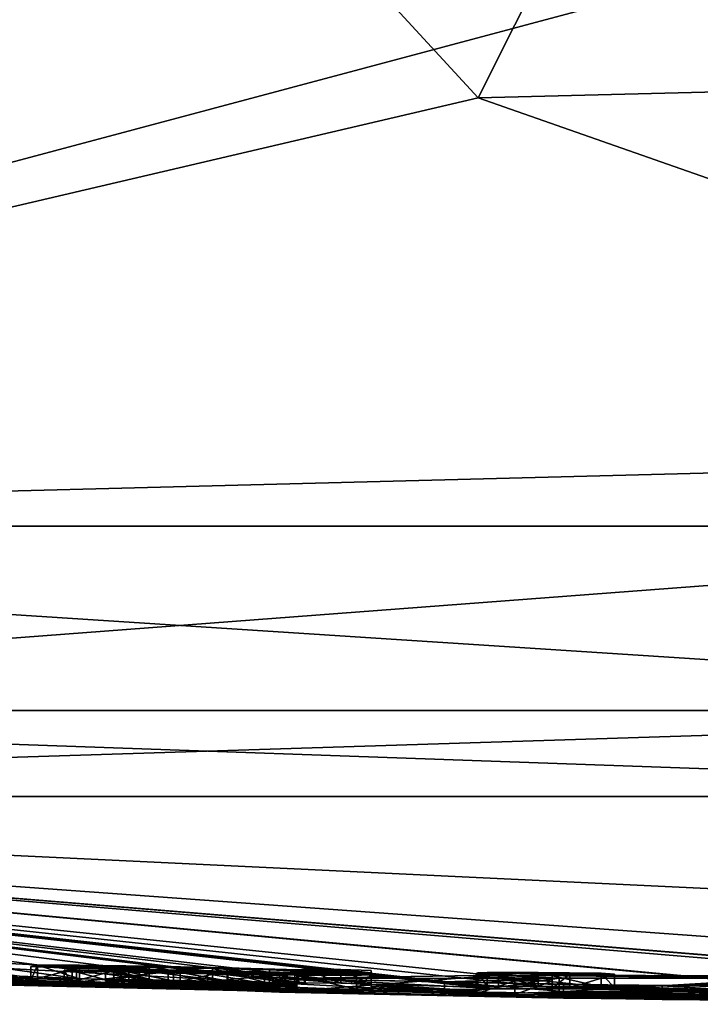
# Model space of a CAD drawing. Header units: millimetres. Extents: x -142 to 33, y -189 to 10.
# Tile 41 of 56: x -5.38 to -2.89, y -47.9 to -44.3. Entities that reach past the tile are written whole.
import ezdxf

# ---------------------------------------------------------------- set-up
doc = ezdxf.new("R2010")
doc.units = ezdxf.units.MM
doc.header["$LTSCALE"] = 52.148148
for name, color, linetype in [('1', 7, 'CONTINUOUS'), ('11', 7, 'CONTINUOUS'), ('115', 7, 'CONTINUOUS'), ('116', 7, 'CONTINUOUS'), ('117', 7, 'CONTINUOUS'), ('121', 7, 'CONTINUOUS'), ('2', 7, 'CONTINUOUS'), ('42', 7, 'CONTINUOUS'), ('44', 7, 'CONTINUOUS'), ('60', 7, 'CONTINUOUS'), ('61', 7, 'CONTINUOUS'), ('62', 7, 'CONTINUOUS'), ('63', 7, 'CONTINUOUS'), ('64', 7, 'CONTINUOUS'), ('65', 7, 'CONTINUOUS'), ('66', 7, 'CONTINUOUS'), ('67', 7, 'CONTINUOUS'), ('68', 7, 'CONTINUOUS'), ('69', 7, 'CONTINUOUS'), ('9', 7, 'CONTINUOUS')]:
    doc.layers.add(name, color=color, linetype=linetype)

msp = doc.modelspace()

# ---------------------------------------------------------------- linework, layer by layer
at = {"layer": '1', "color": 7, "linetype": 'Continuous'}
for points in [[(-4.2, -41.2013, 20.4038), (-8.2825, -28.8994, 19.2307), (-10.3941, -46.1517, 18.0033), (-4.2, -41.2013, 20.4038)], [(-5.1693, -42.9923, -20.1639), (-10.3941, -46.1517, -18.0033), (-6.0995, -40.9576, -19.9208), (-5.1693, -42.9923, -20.1639)], [(-2.9715, -44.1682, 20.5924), (-4.2, -41.2013, 20.4038), (-10.3941, -46.1517, 18.0033), (-2.9715, -44.1682, 20.5924)], [(-3.7041, -44.5849, -20.4696), (-10.3941, -46.1517, -18.0033), (-5.1693, -42.9923, -20.1639), (-3.7041, -44.5849, -20.4696)], [(0, -46.1517, 20.7884), (-2.9715, -44.1682, 20.5924), (-10.3941, -46.1517, 18.0033), (0, -46.1517, 20.7884)], [(0, -45.4, 20.7949), (-2.9715, -44.1682, 20.5924), (0, -46.1517, 20.7884), (0, -45.4, 20.7949)], [(0, -45.8825, -20.7907), (-10.3941, -46.1517, -18.0033), (-3.7041, -44.5849, -20.4696), (0, -45.8825, -20.7907)], [(0, -46.1517, -20.7884), (-10.3941, -46.1517, -18.0033), (0, -45.8825, -20.7907), (0, -46.1517, -20.7884)]]:
    msp.add_3dface(points, dxfattribs=at)
at = {"layer": '11', "color": 1, "linetype": 'Continuous'}
for points in [[(-2.9715, -44.1682, 20.5924), (0, -45.4, 20.7949), (-2.9707, -44.1685, 19.9949), (-2.9715, -44.1682, 20.5924)], [(0, -45.4, 20.7949), (0, -45.4, 19.9949), (-2.9707, -44.1685, 19.9949), (0, -45.4, 20.7949)]]:
    msp.add_3dface(points, dxfattribs=at)
at = {"layer": '115', "color": 250, "linetype": 'Continuous', "true_color": 0x282828}
for points in [[(-3.6304, -47.7935, 4.0216), (-4.4312, -47.8059, 1.8203), (-3.4088, -47.8048, 3.4483), (-3.6304, -47.7935, 4.0216)], [(-4.4312, -47.8059, 1.8203), (-3.8283, -47.8179, 1.4235), (-3.4088, -47.8048, 3.4483), (-4.4312, -47.8059, 1.8203)], [(-4.4312, -47.8059, 1.8203), (-3.393, -47.8277, -0.262), (-3.8283, -47.8179, 1.4235), (-4.4312, -47.8059, 1.8203)], [(-3.393, -47.8277, -0.262), (-3.0316, -47.8323, 0.1397), (-3.8283, -47.8179, 1.4235), (-3.393, -47.8277, -0.262)], [(-1.4788, -47.7987, 4.95), (-3.6304, -47.7935, 4.0216), (-1.4788, -47.8084, 4.41), (-1.4788, -47.7987, 4.95)], [(-1.4788, -47.8084, 4.41), (-3.6304, -47.7935, 4.0216), (-2.5598, -47.8042, 4.1548), (-1.4788, -47.8084, 4.41)], [(-3.6304, -47.7935, 4.0216), (-3.4088, -47.8048, 3.4483), (-2.5598, -47.8042, 4.1548), (-3.6304, -47.7935, 4.0216)], [(-3.393, -47.8277, -0.262), (-1.4646, -47.8441, -0.965), (-2.0706, -47.8415, -0.3514), (-3.393, -47.8277, -0.262)], [(-3.393, -47.8277, -0.262), (-2.0706, -47.8415, -0.3514), (-3.0316, -47.8323, 0.1397), (-3.393, -47.8277, -0.262)]]:
    msp.add_3dface(points, dxfattribs=at)
at = {"layer": '116', "color": 250, "linetype": 'Continuous', "true_color": 0x282828}
for points in [[(-5.3398, -47.7613, -4.1941), (-5.3152, -47.7573, -4.4673), (-4.8383, -47.7744, -3.9833), (-5.3398, -47.7613, -4.1941)], [(-4.8179, -47.7782, -3.7533), (-5.1727, -47.769, -3.9145), (-5.3398, -47.7613, -4.1941), (-4.8179, -47.7782, -3.7533)], [(-4.8179, -47.7782, -3.7533), (-5.3398, -47.7613, -4.1941), (-4.8383, -47.7744, -3.9833), (-4.8179, -47.7782, -3.7533)], [(-5.3152, -47.7573, -4.4673), (-5.1626, -47.7569, -4.6632), (-5.0667, -47.7658, -4.2544), (-5.3152, -47.7573, -4.4673)], [(-5.3152, -47.7573, -4.4673), (-5.0667, -47.7658, -4.2544), (-4.8383, -47.7744, -3.9833), (-5.3152, -47.7573, -4.4673)], [(-4.6939, -47.7885, -3.1541), (-4.9818, -47.7826, -3.195), (-5.218, -47.7746, -3.4558), (-4.6939, -47.7885, -3.1541)], [(-4.6939, -47.7885, -3.1541), (-5.218, -47.7746, -3.4558), (-5.0366, -47.7781, -3.4669), (-4.6939, -47.7885, -3.1541)], [(-4.9818, -47.7826, -3.195), (-5.1885, -47.7774, -3.2869), (-5.218, -47.7746, -3.4558), (-4.9818, -47.7826, -3.195)], [(-5.1626, -47.7569, -4.6632), (-4.907, -47.7605, -4.7395), (-4.9441, -47.7642, -4.488), (-5.1626, -47.7569, -4.6632)], [(-5.1626, -47.7569, -4.6632), (-4.9441, -47.7642, -4.488), (-5.0667, -47.7658, -4.2544), (-5.1626, -47.7569, -4.6632)], [(-4.6939, -47.7885, -3.1541), (-5.0366, -47.7781, -3.4669), (-4.7945, -47.7836, -3.3923), (-4.6939, -47.7885, -3.1541)], [(-4.907, -47.7605, -4.7395), (-4.6754, -47.7689, -4.504), (-4.9441, -47.7642, -4.488), (-4.907, -47.7605, -4.7395)], [(-4.907, -47.7605, -4.7395), (-4.622, -47.7663, -4.7084), (-4.468, -47.7741, -4.4144), (-4.907, -47.7605, -4.7395)], [(-4.907, -47.7605, -4.7395), (-4.468, -47.7741, -4.4144), (-4.6754, -47.7689, -4.504), (-4.907, -47.7605, -4.7395)], [(-4.8179, -47.7782, -3.7533), (-4.8383, -47.7744, -3.9833), (-4.6195, -47.7791, -3.9404), (-4.8179, -47.7782, -3.7533)], [(-4.367, -47.7866, -3.728), (-4.8179, -47.7782, -3.7533), (-4.6195, -47.7791, -3.9404), (-4.367, -47.7866, -3.728)], [(-4.3749, -47.7935, -3.1961), (-4.6939, -47.7885, -3.1541), (-4.7945, -47.7836, -3.3923), (-4.3749, -47.7935, -3.1961)], [(-4.3749, -47.7935, -3.1961), (-4.7945, -47.7836, -3.3923), (-4.486, -47.7887, -3.4279), (-4.3749, -47.7935, -3.1961)], [(-4.361, -47.7737, -4.546), (-4.096, -47.7845, -4.1535), (-4.622, -47.7663, -4.7084), (-4.361, -47.7737, -4.546)], [(-4.622, -47.7663, -4.7084), (-4.096, -47.7845, -4.1535), (-4.468, -47.7741, -4.4144), (-4.622, -47.7663, -4.7084)], [(-4.367, -47.7835, -3.938), (-4.367, -47.7866, -3.728), (-4.6195, -47.7791, -3.9404), (-4.367, -47.7835, -3.938)], [(-4.367, -47.7866, -3.728), (-4.1491, -47.7946, -3.4041), (-4.486, -47.7887, -3.4279), (-4.367, -47.7866, -3.728)], [(-4.096, -47.7845, -4.1535), (-4.367, -47.7782, -4.271), (-4.468, -47.7741, -4.4144), (-4.096, -47.7845, -4.1535)], [(-4.096, -47.7845, -4.1535), (-4.096, -47.7912, -3.713), (-4.367, -47.7782, -4.271), (-4.096, -47.7845, -4.1535)], [(-4.096, -47.7912, -3.713), (-4.367, -47.7809, -4.1031), (-4.367, -47.7782, -4.271), (-4.096, -47.7912, -3.713)], [(-4.096, -47.7912, -3.713), (-4.367, -47.7835, -3.938), (-4.367, -47.7809, -4.1031), (-4.096, -47.7912, -3.713)], [(-4.096, -47.7912, -3.713), (-4.1491, -47.7946, -3.4041), (-4.367, -47.7835, -3.938), (-4.096, -47.7912, -3.713)], [(-4.1491, -47.7946, -3.4041), (-4.367, -47.7866, -3.728), (-4.367, -47.7835, -3.938), (-4.1491, -47.7946, -3.4041)], [(-4.096, -47.7845, -4.1535), (-4.361, -47.7737, -4.546), (-4.3376, -47.7717, -4.6788), (-4.096, -47.7845, -4.1535)], [(-4.096, -47.7845, -4.1535), (-4.3376, -47.7717, -4.6788), (-4.2067, -47.7732, -4.7137), (-4.096, -47.7845, -4.1535)], [(-4.096, -47.7768, -4.615), (-4.096, -47.7845, -4.1535), (-4.2067, -47.7732, -4.7137), (-4.096, -47.7768, -4.615)], [(-3.434, -47.8051, -3.3969), (-3.712, -47.7872, -4.346), (-3.7062, -47.7852, -4.4678), (-3.434, -47.8051, -3.3969)], [(-3.712, -47.7872, -4.346), (-3.434, -47.8051, -3.3969), (-3.712, -47.8012, -3.4019), (-3.712, -47.7872, -4.346)], [(-3.434, -47.8051, -3.3969), (-3.7062, -47.7852, -4.4678), (-3.6718, -47.7836, -4.5868), (-3.434, -47.8051, -3.3969)], [(-3.434, -47.791, -4.346), (-3.434, -47.8051, -3.3969), (-3.6718, -47.7836, -4.5868), (-3.434, -47.791, -4.346)], [(-3.434, -47.791, -4.346), (-3.6718, -47.7836, -4.5868), (-3.4852, -47.7837, -4.7254), (-3.434, -47.791, -4.346)], [(-3.434, -47.791, -4.346), (-3.4852, -47.7837, -4.7254), (-3.3697, -47.7893, -4.4918), (-3.434, -47.791, -4.346)], [(-3.4852, -47.7837, -4.7254), (-3.2554, -47.7866, -4.7268), (-3.2069, -47.7902, -4.5616), (-3.4852, -47.7837, -4.7254)], [(-3.4852, -47.7837, -4.7254), (-3.2069, -47.7902, -4.5616), (-3.3697, -47.7893, -4.4918), (-3.4852, -47.7837, -4.7254)], [(-4.1491, -47.7946, -3.4041), (-4.3749, -47.7935, -3.1961), (-4.486, -47.7887, -3.4279), (-4.1491, -47.7946, -3.4041)], [(-3.434, -47.8149, -2.539), (-3.712, -47.8111, -2.539), (-3.712, -47.8012, -3.4019), (-3.434, -47.8149, -2.539)], [(-3.434, -47.8051, -3.3969), (-3.434, -47.8149, -2.539), (-3.712, -47.8012, -3.4019), (-3.434, -47.8051, -3.3969)], [(-3.434, -47.8149, -2.539), (-3.5711, -47.8144, -2.4), (-3.712, -47.8111, -2.539), (-3.434, -47.8149, -2.539)]]:
    msp.add_3dface(points, dxfattribs=at)
at = {"layer": '117', "color": 7, "linetype": 'Continuous'}
for points in [[(-3.7041, -44.5849, -20.4696), (-5.1693, -42.9923, -20.1639), (-3.1672, -43.513, -21.0126), (-3.7041, -44.5849, -20.4696)], [(0, -44.492, -21.3703), (-3.7041, -44.5849, -20.4696), (-3.1672, -43.513, -21.0126), (0, -44.492, -21.3703)], [(-3.1672, -43.513, -21.0126), (0, -43.9, -22.7906), (0, -44.492, -21.3703), (-3.1672, -43.513, -21.0126)], [(0, -45.8825, -20.7907), (-3.7041, -44.5849, -20.4696), (0, -44.492, -21.3703), (0, -45.8825, -20.7907)]]:
    msp.add_3dface(points, dxfattribs=at)
at = {"layer": '121', "color": 7, "linetype": 'Continuous'}
for points in [[(0, -46.1517, 20.7884), (-10.3941, -46.1517, 18.0033), (0, -46.8257, 20.519), (0, -46.1517, 20.7884)], [(-10.3941, -46.1517, 18.0033), (-8.9029, -46.8257, 18.487), (0, -46.8257, 20.519), (-10.3941, -46.1517, 18.0033)], [(-10.3941, -46.1517, -18.0033), (0, -46.1517, -20.7884), (-8.9029, -46.8257, -18.487), (-10.3941, -46.1517, -18.0033)], [(0, -46.1517, -20.7884), (0, -46.8257, -20.519), (-8.9029, -46.8257, -18.487), (0, -46.1517, -20.7884)], [(0, -47.14, -19.8648), (-9.9323, -47.14, -17.2035), (0, -46.8257, -20.519), (0, -47.14, -19.8648)], [(0, -46.8257, -20.519), (-9.9323, -47.14, -17.2035), (-8.9029, -46.8257, -18.487), (0, -46.8257, -20.519)], [(-9.9323, -47.14, 17.2035), (0, -47.14, 19.8648), (-8.9029, -46.8257, 18.487), (-9.9323, -47.14, 17.2035)], [(-8.9029, -46.8257, 18.487), (0, -47.14, 19.8648), (0, -46.8257, 20.519), (-8.9029, -46.8257, 18.487)]]:
    msp.add_3dface(points, dxfattribs=at)
at = {"layer": '2', "color": 7, "linetype": 'Continuous'}
for points in [[(-19.8648, -47.14, 0), (-18.3678, -47.2496, 0.6536), (-4.4312, -47.8559, 1.8203), (-19.8648, -47.14, 0)], [(-17.2034, -47.14, 9.9324), (-19.8648, -47.14, 0), (-4.4312, -47.8559, 1.8203), (-17.2034, -47.14, 9.9324)], [(-17.6153, -47.3017, -0.6438), (-17.2034, -47.14, -9.9324), (-3.393, -47.8777, -0.262), (-17.6153, -47.3017, -0.6438)], [(-3.393, -47.8777, -0.262), (-17.2034, -47.14, -9.9324), (-9.1055, -47.7282, -2.5245), (-3.393, -47.8777, -0.262)], [(-9.9323, -47.14, 17.2035), (-17.2034, -47.14, 9.9324), (-3.6304, -47.8435, 4.0216), (-9.9323, -47.14, 17.2035)], [(-3.6304, -47.8435, 4.0216), (-17.2034, -47.14, 9.9324), (-4.4312, -47.8559, 1.8203), (-3.6304, -47.8435, 4.0216)], [(-2.3546, -47.8524, -4.3813), (-2.2076, -47.8678, -3.4468), (-9.9323, -47.14, -17.2035), (-2.3546, -47.8524, -4.3813)], [(-9.9323, -47.14, -17.2035), (-2.2076, -47.8678, -3.4468), (-3.2554, -47.8366, -4.7268), (-9.9323, -47.14, -17.2035)], [(0, -47.14, -19.8648), (-2.3546, -47.8524, -4.3813), (-9.9323, -47.14, -17.2035), (0, -47.14, -19.8648)], [(-3.712, -47.8372, -4.346), (-9.9323, -47.14, -17.2035), (-3.7062, -47.8352, -4.4678), (-3.712, -47.8372, -4.346)], [(-9.9323, -47.14, -17.2035), (-3.712, -47.8372, -4.346), (-4.096, -47.8268, -4.615), (-9.9323, -47.14, -17.2035)], [(-3.7062, -47.8352, -4.4678), (-9.9323, -47.14, -17.2035), (-3.6718, -47.8336, -4.5868), (-3.7062, -47.8352, -4.4678)], [(-3.6718, -47.8336, -4.5868), (-9.9323, -47.14, -17.2035), (-3.4852, -47.8337, -4.7254), (-3.6718, -47.8336, -4.5868)], [(-3.4852, -47.8337, -4.7254), (-9.9323, -47.14, -17.2035), (-3.2554, -47.8366, -4.7268), (-3.4852, -47.8337, -4.7254)], [(-9.9323, -47.14, -17.2035), (-4.096, -47.8268, -4.615), (-4.2067, -47.8232, -4.7137), (-9.9323, -47.14, -17.2035)], [(-5.3152, -47.8073, -4.4673), (-9.9323, -47.14, -17.2035), (-5.1626, -47.8069, -4.6632), (-5.3152, -47.8073, -4.4673)], [(-9.9323, -47.14, -17.2035), (-5.3152, -47.8073, -4.4673), (-5.6341, -47.7986, -4.5823), (-9.9323, -47.14, -17.2035)], [(-5.1626, -47.8069, -4.6632), (-9.9323, -47.14, -17.2035), (-4.907, -47.8105, -4.7395), (-5.1626, -47.8069, -4.6632)], [(-4.907, -47.8105, -4.7395), (-9.9323, -47.14, -17.2035), (-4.622, -47.8163, -4.7084), (-4.907, -47.8105, -4.7395)], [(-4.622, -47.8163, -4.7084), (-9.9323, -47.14, -17.2035), (-4.361, -47.8237, -4.546), (-4.622, -47.8163, -4.7084)], [(-4.361, -47.8237, -4.546), (-9.9323, -47.14, -17.2035), (-4.3376, -47.8217, -4.6788), (-4.361, -47.8237, -4.546)], [(-4.3376, -47.8217, -4.6788), (-9.9323, -47.14, -17.2035), (-4.2067, -47.8232, -4.7137), (-4.3376, -47.8217, -4.6788)], [(0, -47.14, 19.8648), (-9.9323, -47.14, 17.2035), (0, -47.6129, 12.2146), (0, -47.14, 19.8648)], [(0, -47.6129, 12.2146), (-9.9323, -47.14, 17.2035), (0, -47.8601, 4.5538), (0, -47.6129, 12.2146)], [(0, -47.8601, 4.5538), (-9.9323, -47.14, 17.2035), (-1.2088, -47.8551, 4.6782), (0, -47.8601, 4.5538)], [(-1.2088, -47.8551, 4.6782), (-9.9323, -47.14, 17.2035), (-1.2858, -47.8512, 4.8689), (-1.2088, -47.8551, 4.6782)], [(-1.2858, -47.8512, 4.8689), (-9.9323, -47.14, 17.2035), (-1.4788, -47.8487, 4.95), (-1.2858, -47.8512, 4.8689)], [(-1.4788, -47.8487, 4.95), (-9.9323, -47.14, 17.2035), (-3.6304, -47.8435, 4.0216), (-1.4788, -47.8487, 4.95)], [(-18.3678, -47.2496, 0.6536), (-17.624, -47.3012, 0.649), (-4.4312, -47.8559, 1.8203), (-18.3678, -47.2496, 0.6536)], [(-17.624, -47.3012, 0.649), (-17.25, -47.3271), (-4.4312, -47.8559, 1.8203), (-17.624, -47.3012, 0.649)], [(-17.25, -47.3271), (-17.6153, -47.3017, -0.6438), (-4.4312, -47.8559, 1.8203), (-17.25, -47.3271)], [(-4.4312, -47.8559, 1.8203), (-17.6153, -47.3017, -0.6438), (-3.393, -47.8777, -0.262), (-4.4312, -47.8559, 1.8203)], [(-8.963, -47.7318, -2.668), (-3.393, -47.8777, -0.262), (-9.1055, -47.7282, -2.5245), (-8.963, -47.7318, -2.668)], [(-7.3898, -47.7839, -2.4), (-3.393, -47.8777, -0.262), (-8.963, -47.7318, -2.668), (-7.3898, -47.7839, -2.4)], [(-7.252, -47.7864, -2.539), (-3.393, -47.8777, -0.262), (-7.3898, -47.7839, -2.4), (-7.252, -47.7864, -2.539)], [(-6.549, -47.7975, -3.2272), (-3.393, -47.8777, -0.262), (-7.252, -47.7743, -3.5683), (-6.549, -47.7975, -3.2272)], [(-7.252, -47.7743, -3.5683), (-3.393, -47.8777, -0.262), (-7.252, -47.7864, -2.539), (-7.252, -47.7743, -3.5683)], [(-4.7945, -47.8337, -3.3923), (-5.602, -47.8093, -3.9705), (-6.225, -47.7861, -4.5217), (-4.7945, -47.8337, -3.3923)], [(-5.9806, -47.7921, -4.5101), (-4.7945, -47.8337, -3.3923), (-6.225, -47.7861, -4.5217), (-5.9806, -47.7921, -4.5101)], [(-6.1541, -47.8082, -3.1411), (-3.393, -47.8777, -0.262), (-6.549, -47.7975, -3.2272), (-6.1541, -47.8082, -3.1411)], [(-5.7236, -47.8155, -3.3446), (-3.393, -47.8777, -0.262), (-6.1541, -47.8082, -3.1411), (-5.7236, -47.8155, -3.3446)], [(-5.1727, -47.8191, -3.9145), (-4.7945, -47.8337, -3.3923), (-5.9806, -47.7921, -4.5101), (-5.1727, -47.8191, -3.9145)], [(-5.7996, -47.7976, -4.4292), (-5.1727, -47.8191, -3.9145), (-5.9806, -47.7921, -4.5101), (-5.7996, -47.7976, -4.4292)], [(-5.6475, -47.801, -4.425), (-5.1727, -47.8191, -3.9145), (-5.7996, -47.7976, -4.4292), (-5.6475, -47.801, -4.425)], [(-5.6021, -47.8148, -3.5926), (-5.1886, -47.8274, -3.2869), (-5.7236, -47.8155, -3.3446), (-5.6021, -47.8148, -3.5926)], [(-5.1886, -47.8274, -3.2869), (-3.393, -47.8777, -0.262), (-5.7236, -47.8155, -3.3446), (-5.1886, -47.8274, -3.2869)], [(-5.6341, -47.7986, -4.5823), (-5.3398, -47.8113, -4.1941), (-5.6475, -47.801, -4.425), (-5.6341, -47.7986, -4.5823)], [(-5.3398, -47.8113, -4.1941), (-5.1727, -47.8191, -3.9145), (-5.6475, -47.801, -4.425), (-5.3398, -47.8113, -4.1941)], [(-5.3152, -47.8073, -4.4673), (-5.3398, -47.8113, -4.1941), (-5.6341, -47.7986, -4.5823), (-5.3152, -47.8073, -4.4673)], [(-5.575, -47.8109, -3.905), (-5.218, -47.8247, -3.4558), (-5.6021, -47.8148, -3.5926), (-5.575, -47.8109, -3.905)], [(-5.218, -47.8247, -3.4558), (-5.1886, -47.8274, -3.2869), (-5.6021, -47.8148, -3.5926), (-5.218, -47.8247, -3.4558)], [(-5.602, -47.8093, -3.9705), (-4.7945, -47.8337, -3.3923), (-5.575, -47.8109, -3.905), (-5.602, -47.8093, -3.9705)], [(-5.0366, -47.8281, -3.4669), (-5.218, -47.8247, -3.4558), (-5.575, -47.8109, -3.905), (-5.0366, -47.8281, -3.4669)], [(-4.7945, -47.8337, -3.3923), (-5.0366, -47.8281, -3.4669), (-5.575, -47.8109, -3.905), (-4.7945, -47.8337, -3.3923)], [(-4.486, -47.8387, -3.4279), (-4.7945, -47.8337, -3.3923), (-5.1727, -47.8191, -3.9145), (-4.486, -47.8387, -3.4279)], [(-4.8179, -47.8283, -3.7533), (-4.486, -47.8387, -3.4279), (-5.1727, -47.8191, -3.9145), (-4.8179, -47.8283, -3.7533)], [(-5.0667, -47.8158, -4.2544), (-4.9442, -47.8142, -4.488), (-4.6195, -47.8291, -3.9404), (-5.0667, -47.8158, -4.2544)], [(-4.8383, -47.8245, -3.9833), (-5.0667, -47.8158, -4.2544), (-4.6195, -47.8291, -3.9404), (-4.8383, -47.8245, -3.9833)], [(-4.367, -47.8309, -4.1031), (-4.367, -47.8335, -3.938), (-4.9442, -47.8142, -4.488), (-4.367, -47.8309, -4.1031)], [(-4.9442, -47.8142, -4.488), (-4.367, -47.8335, -3.938), (-4.6195, -47.8291, -3.9404), (-4.9442, -47.8142, -4.488)], [(-4.6754, -47.8189, -4.504), (-4.367, -47.8309, -4.1031), (-4.9442, -47.8142, -4.488), (-4.6754, -47.8189, -4.504)], [(-4.367, -47.8282, -4.271), (-4.367, -47.8309, -4.1031), (-4.6754, -47.8189, -4.504), (-4.367, -47.8282, -4.271)], [(-4.468, -47.8241, -4.4144), (-4.367, -47.8282, -4.271), (-4.6754, -47.8189, -4.504), (-4.468, -47.8241, -4.4144)], [(-4.9819, -47.8326, -3.195), (-3.393, -47.8777, -0.262), (-5.1886, -47.8274, -3.2869), (-4.9819, -47.8326, -3.195)], [(-1.4646, -47.8941, -0.965), (-3.393, -47.8777, -0.262), (-4.9819, -47.8326, -3.195), (-1.4646, -47.8941, -0.965)], [(-4.6939, -47.8385, -3.1541), (-1.4646, -47.8941, -0.965), (-4.9819, -47.8326, -3.195), (-4.6939, -47.8385, -3.1541)], [(-4.367, -47.8366, -3.728), (-4.486, -47.8387, -3.4279), (-4.8179, -47.8283, -3.7533), (-4.367, -47.8366, -3.728)], [(-3.5711, -47.8644, -2.4), (-1.4646, -47.8941, -0.965), (-4.6939, -47.8385, -3.1541), (-3.5711, -47.8644, -2.4)], [(-4.3749, -47.8435, -3.1961), (-3.5711, -47.8644, -2.4), (-4.6939, -47.8385, -3.1541), (-4.3749, -47.8435, -3.1961)], [(-3.712, -47.8611, -2.539), (-3.5711, -47.8644, -2.4), (-4.3749, -47.8435, -3.1961), (-3.712, -47.8611, -2.539)], [(-4.1491, -47.8446, -3.4041), (-3.712, -47.8611, -2.539), (-4.3749, -47.8435, -3.1961), (-4.1491, -47.8446, -3.4041)], [(-4.096, -47.8412, -3.713), (-3.712, -47.8611, -2.539), (-4.1491, -47.8446, -3.4041), (-4.096, -47.8412, -3.713)], [(-3.712, -47.8372, -4.346), (-3.712, -47.8512, -3.4019), (-4.096, -47.8268, -4.615), (-3.712, -47.8372, -4.346)], [(-4.096, -47.8268, -4.615), (-3.712, -47.8512, -3.4019), (-4.096, -47.8346, -4.1535), (-4.096, -47.8268, -4.615)], [(-4.096, -47.8346, -4.1535), (-3.712, -47.8512, -3.4019), (-4.096, -47.8412, -3.713), (-4.096, -47.8346, -4.1535)], [(-3.712, -47.8512, -3.4019), (-3.712, -47.8611, -2.539), (-4.096, -47.8412, -3.713), (-3.712, -47.8512, -3.4019)], [(-3.8284, -47.8679, 1.4236), (-1.4247, -47.8922, 1.4299), (-3.4088, -47.8548, 3.4483), (-3.8284, -47.8679, 1.4236)], [(-3.3697, -47.8394, -4.4918), (-2.3327, -47.8715, -3.0608), (-3.434, -47.841, -4.346), (-3.3697, -47.8394, -4.4918)], [(-2.3327, -47.8715, -3.0608), (-2.2348, -47.8758, -2.752), (-3.434, -47.841, -4.346), (-2.3327, -47.8715, -3.0608)], [(-3.434, -47.841, -4.346), (-2.2348, -47.8758, -2.752), (-3.434, -47.8551, -3.3969), (-3.434, -47.841, -4.346)], [(-2.2348, -47.8758, -2.752), (-1.4646, -47.8941, -0.965), (-3.434, -47.8551, -3.3969), (-2.2348, -47.8758, -2.752)], [(-3.434, -47.8551, -3.3969), (-1.4646, -47.8941, -0.965), (-3.434, -47.8649, -2.539), (-3.434, -47.8551, -3.3969)], [(-3.4088, -47.8548, 3.4483), (-1.418, -47.8832, 2.5888), (-2.5598, -47.8542, 4.1548), (-3.4088, -47.8548, 3.4483)], [(-1.4247, -47.8922, 1.4299), (-1.418, -47.8832, 2.5888), (-3.4088, -47.8548, 3.4483), (-1.4247, -47.8922, 1.4299)], [(-3.2069, -47.8402, -4.5616), (-2.3327, -47.8715, -3.0608), (-3.3697, -47.8394, -4.4918), (-3.2069, -47.8402, -4.5616)], [(-2.2076, -47.8678, -3.4468), (-2.3327, -47.8715, -3.0608), (-3.2554, -47.8366, -4.7268), (-2.2076, -47.8678, -3.4468)], [(-3.2554, -47.8366, -4.7268), (-2.3327, -47.8715, -3.0608), (-3.2069, -47.8402, -4.5616), (-3.2554, -47.8366, -4.7268)], [(-1.0777, -47.8973, 0.5055), (-1.4247, -47.8922, 1.4299), (-3.8284, -47.8679, 1.4236), (-1.0777, -47.8973, 0.5055)], [(-0.8293, -47.8984, 0.3717), (-1.0777, -47.8973, 0.5055), (-3.8284, -47.8679, 1.4236), (-0.8293, -47.8984, 0.3717)], [(-0.0751, -47.9, 0.0243), (-0.8293, -47.8984, 0.3717), (-3.8284, -47.8679, 1.4236), (-0.0751, -47.9, 0.0243)], [(-3.0316, -47.8823, 0.1397), (-0.0751, -47.9, 0.0243), (-3.8284, -47.8679, 1.4236), (-3.0316, -47.8823, 0.1397)], [(-3.434, -47.8649, -2.539), (-1.4646, -47.8941, -0.965), (-3.5711, -47.8644, -2.4), (-3.434, -47.8649, -2.539)], [(-2.0706, -47.8915, -0.3514), (-0.0751, -47.9, 0.0243), (-3.0316, -47.8823, 0.1397), (-2.0706, -47.8915, -0.3514)]]:
    msp.add_3dface(points, dxfattribs=at)
at = {"layer": '42', "color": 7, "linetype": 'Continuous'}
for points in [[(-3.6304, -47.8435, 4.0216), (-4.4312, -47.8559, 1.8203), (-3.6304, -47.7935, 4.0216), (-3.6304, -47.8435, 4.0216)], [(-3.6304, -47.7935, 4.0216), (-4.4312, -47.8559, 1.8203), (-4.4312, -47.8059, 1.8203), (-3.6304, -47.7935, 4.0216)], [(-4.4312, -47.8559, 1.8203), (-3.393, -47.8777, -0.262), (-4.4312, -47.8059, 1.8203), (-4.4312, -47.8559, 1.8203)], [(-4.4312, -47.8059, 1.8203), (-3.393, -47.8777, -0.262), (-3.393, -47.8277, -0.262), (-4.4312, -47.8059, 1.8203)], [(-1.4788, -47.7987, 4.95), (-3.6304, -47.8435, 4.0216), (-3.6304, -47.7935, 4.0216), (-1.4788, -47.7987, 4.95)], [(-1.4788, -47.8487, 4.95), (-3.6304, -47.8435, 4.0216), (-1.4788, -47.7987, 4.95), (-1.4788, -47.8487, 4.95)], [(-3.393, -47.8777, -0.262), (-1.4646, -47.8941, -0.965), (-3.393, -47.8277, -0.262), (-3.393, -47.8777, -0.262)], [(-3.393, -47.8277, -0.262), (-1.4646, -47.8941, -0.965), (-1.4646, -47.8441, -0.965), (-3.393, -47.8277, -0.262)]]:
    msp.add_3dface(points, dxfattribs=at)
at = {"layer": '44', "color": 7, "linetype": 'Continuous'}
for points in [[(-3.8284, -47.8679, 1.4236), (-3.4088, -47.8548, 3.4483), (-3.4088, -47.8048, 3.4483), (-3.8284, -47.8679, 1.4236)], [(-3.8283, -47.8179, 1.4235), (-3.8284, -47.8679, 1.4236), (-3.4088, -47.8048, 3.4483), (-3.8283, -47.8179, 1.4235)], [(-3.0316, -47.8823, 0.1397), (-3.8284, -47.8679, 1.4236), (-3.8283, -47.8179, 1.4235), (-3.0316, -47.8823, 0.1397)], [(-3.0316, -47.8323, 0.1397), (-3.0316, -47.8823, 0.1397), (-3.8283, -47.8179, 1.4235), (-3.0316, -47.8323, 0.1397)], [(-3.4088, -47.8548, 3.4483), (-2.5598, -47.8542, 4.1548), (-2.5598, -47.8042, 4.1548), (-3.4088, -47.8548, 3.4483)], [(-3.4088, -47.8048, 3.4483), (-3.4088, -47.8548, 3.4483), (-2.5598, -47.8042, 4.1548), (-3.4088, -47.8048, 3.4483)], [(-2.0706, -47.8915, -0.3514), (-3.0316, -47.8823, 0.1397), (-3.0316, -47.8323, 0.1397), (-2.0706, -47.8915, -0.3514)], [(-2.0706, -47.8415, -0.3514), (-2.0706, -47.8915, -0.3514), (-3.0316, -47.8323, 0.1397), (-2.0706, -47.8415, -0.3514)]]:
    msp.add_3dface(points, dxfattribs=at)
at = {"layer": '60', "color": 7, "linetype": 'Continuous'}
for points in [[(-3.5711, -47.8144, -2.4), (-3.712, -47.8611, -2.539), (-3.712, -47.8111, -2.539), (-3.5711, -47.8144, -2.4)], [(-3.5711, -47.8644, -2.4), (-3.712, -47.8611, -2.539), (-3.5711, -47.8144, -2.4), (-3.5711, -47.8644, -2.4)], [(-3.434, -47.8149, -2.539), (-3.5711, -47.8644, -2.4), (-3.5711, -47.8144, -2.4), (-3.434, -47.8149, -2.539)], [(-3.434, -47.8649, -2.539), (-3.5711, -47.8644, -2.4), (-3.434, -47.8149, -2.539), (-3.434, -47.8649, -2.539)]]:
    msp.add_3dface(points, dxfattribs=at)
at = {"layer": '61', "color": 7, "linetype": 'Continuous'}
for points in [[(-3.434, -47.841, -4.346), (-3.434, -47.8551, -3.3969), (-3.434, -47.791, -4.346), (-3.434, -47.841, -4.346)], [(-3.434, -47.791, -4.346), (-3.434, -47.8551, -3.3969), (-3.434, -47.8051, -3.3969), (-3.434, -47.791, -4.346)], [(-3.434, -47.8551, -3.3969), (-3.434, -47.8649, -2.539), (-3.434, -47.8051, -3.3969), (-3.434, -47.8551, -3.3969)], [(-3.434, -47.8649, -2.539), (-3.434, -47.8149, -2.539), (-3.434, -47.8051, -3.3969), (-3.434, -47.8649, -2.539)]]:
    msp.add_3dface(points, dxfattribs=at)
at = {"layer": '62', "color": 7, "linetype": 'Continuous'}
for points in [[(-3.712, -47.7872, -4.346), (-3.7062, -47.8352, -4.4678), (-3.7062, -47.7852, -4.4678), (-3.712, -47.7872, -4.346)], [(-3.712, -47.8372, -4.346), (-3.7062, -47.8352, -4.4678), (-3.712, -47.7872, -4.346), (-3.712, -47.8372, -4.346)], [(-3.7062, -47.7852, -4.4678), (-3.6718, -47.8336, -4.5868), (-3.6718, -47.7836, -4.5868), (-3.7062, -47.7852, -4.4678)], [(-3.7062, -47.8352, -4.4678), (-3.6718, -47.8336, -4.5868), (-3.7062, -47.7852, -4.4678), (-3.7062, -47.8352, -4.4678)], [(-3.6718, -47.8336, -4.5868), (-3.4852, -47.8337, -4.7254), (-3.6718, -47.7836, -4.5868), (-3.6718, -47.8336, -4.5868)], [(-3.6718, -47.7836, -4.5868), (-3.4852, -47.8337, -4.7254), (-3.4852, -47.7837, -4.7254), (-3.6718, -47.7836, -4.5868)], [(-3.4852, -47.8337, -4.7254), (-3.2554, -47.8366, -4.7268), (-3.4852, -47.7837, -4.7254), (-3.4852, -47.8337, -4.7254)], [(-3.4852, -47.7837, -4.7254), (-3.2554, -47.8366, -4.7268), (-3.2554, -47.7866, -4.7268), (-3.4852, -47.7837, -4.7254)], [(-3.2554, -47.8366, -4.7268), (-3.2069, -47.8402, -4.5616), (-3.2554, -47.7866, -4.7268), (-3.2554, -47.8366, -4.7268)], [(-3.2554, -47.7866, -4.7268), (-3.2069, -47.8402, -4.5616), (-3.2069, -47.7902, -4.5616), (-3.2554, -47.7866, -4.7268)], [(-3.3697, -47.8394, -4.4918), (-3.434, -47.841, -4.346), (-3.3697, -47.7893, -4.4918), (-3.3697, -47.8394, -4.4918)], [(-3.434, -47.841, -4.346), (-3.434, -47.791, -4.346), (-3.3697, -47.7893, -4.4918), (-3.434, -47.841, -4.346)], [(-3.2069, -47.7902, -4.5616), (-3.3697, -47.8394, -4.4918), (-3.3697, -47.7893, -4.4918), (-3.2069, -47.7902, -4.5616)], [(-3.2069, -47.8402, -4.5616), (-3.3697, -47.8394, -4.4918), (-3.2069, -47.7902, -4.5616), (-3.2069, -47.8402, -4.5616)]]:
    msp.add_3dface(points, dxfattribs=at)
at = {"layer": '63', "color": 7, "linetype": 'Continuous'}
for points in [[(-3.712, -47.8372, -4.346), (-3.712, -47.7872, -4.346), (-3.712, -47.8012, -3.4019), (-3.712, -47.8372, -4.346)], [(-3.712, -47.8512, -3.4019), (-3.712, -47.8372, -4.346), (-3.712, -47.8012, -3.4019), (-3.712, -47.8512, -3.4019)], [(-3.712, -47.8111, -2.539), (-3.712, -47.8512, -3.4019), (-3.712, -47.8012, -3.4019), (-3.712, -47.8111, -2.539)], [(-3.712, -47.8611, -2.539), (-3.712, -47.8512, -3.4019), (-3.712, -47.8111, -2.539), (-3.712, -47.8611, -2.539)]]:
    msp.add_3dface(points, dxfattribs=at)
at = {"layer": '64', "color": 7, "linetype": 'Continuous'}
for points in [[(-4.096, -47.8268, -4.615), (-4.096, -47.8346, -4.1535), (-4.096, -47.7768, -4.615), (-4.096, -47.8268, -4.615)], [(-4.096, -47.7768, -4.615), (-4.096, -47.8346, -4.1535), (-4.096, -47.7845, -4.1535), (-4.096, -47.7768, -4.615)], [(-4.096, -47.8346, -4.1535), (-4.096, -47.8412, -3.713), (-4.096, -47.7845, -4.1535), (-4.096, -47.8346, -4.1535)], [(-4.096, -47.7845, -4.1535), (-4.096, -47.8412, -3.713), (-4.096, -47.7912, -3.713), (-4.096, -47.7845, -4.1535)]]:
    msp.add_3dface(points, dxfattribs=at)
at = {"layer": '65', "color": 7, "linetype": 'Continuous'}
for points in [[(-4.361, -47.7737, -4.546), (-4.3376, -47.8217, -4.6788), (-4.3376, -47.7717, -4.6788), (-4.361, -47.7737, -4.546)], [(-4.361, -47.8237, -4.546), (-4.3376, -47.8217, -4.6788), (-4.361, -47.7737, -4.546), (-4.361, -47.8237, -4.546)], [(-4.3376, -47.8217, -4.6788), (-4.2067, -47.8232, -4.7137), (-4.3376, -47.7717, -4.6788), (-4.3376, -47.8217, -4.6788)], [(-4.3376, -47.7717, -4.6788), (-4.2067, -47.8232, -4.7137), (-4.2067, -47.7732, -4.7137), (-4.3376, -47.7717, -4.6788)], [(-4.2067, -47.8232, -4.7137), (-4.096, -47.8268, -4.615), (-4.2067, -47.7732, -4.7137), (-4.2067, -47.8232, -4.7137)], [(-4.096, -47.8268, -4.615), (-4.096, -47.7768, -4.615), (-4.2067, -47.7732, -4.7137), (-4.096, -47.8268, -4.615)]]:
    msp.add_3dface(points, dxfattribs=at)
at = {"layer": '66', "color": 7, "linetype": 'Continuous'}
for points in [[(-5.3398, -47.8113, -4.1941), (-5.3152, -47.8073, -4.4673), (-5.3152, -47.7573, -4.4673), (-5.3398, -47.8113, -4.1941)], [(-5.3398, -47.7613, -4.1941), (-5.3398, -47.8113, -4.1941), (-5.3152, -47.7573, -4.4673), (-5.3398, -47.7613, -4.1941)], [(-5.1727, -47.769, -3.9145), (-5.3398, -47.8113, -4.1941), (-5.3398, -47.7613, -4.1941), (-5.1727, -47.769, -3.9145)], [(-5.1727, -47.8191, -3.9145), (-5.3398, -47.8113, -4.1941), (-5.1727, -47.769, -3.9145), (-5.1727, -47.8191, -3.9145)], [(-5.3152, -47.7573, -4.4673), (-5.1626, -47.8069, -4.6632), (-5.1626, -47.7569, -4.6632), (-5.3152, -47.7573, -4.4673)], [(-5.3152, -47.8073, -4.4673), (-5.1626, -47.8069, -4.6632), (-5.3152, -47.7573, -4.4673), (-5.3152, -47.8073, -4.4673)], [(-4.8179, -47.7782, -3.7533), (-5.1727, -47.8191, -3.9145), (-5.1727, -47.769, -3.9145), (-4.8179, -47.7782, -3.7533)], [(-4.8179, -47.8283, -3.7533), (-5.1727, -47.8191, -3.9145), (-4.8179, -47.7782, -3.7533), (-4.8179, -47.8283, -3.7533)], [(-5.1626, -47.8069, -4.6632), (-4.907, -47.8105, -4.7395), (-5.1626, -47.7569, -4.6632), (-5.1626, -47.8069, -4.6632)], [(-5.1626, -47.7569, -4.6632), (-4.907, -47.8105, -4.7395), (-4.907, -47.7605, -4.7395), (-5.1626, -47.7569, -4.6632)], [(-4.907, -47.8105, -4.7395), (-4.622, -47.8163, -4.7084), (-4.907, -47.7605, -4.7395), (-4.907, -47.8105, -4.7395)], [(-4.907, -47.7605, -4.7395), (-4.622, -47.8163, -4.7084), (-4.622, -47.7663, -4.7084), (-4.907, -47.7605, -4.7395)], [(-4.367, -47.7866, -3.728), (-4.8179, -47.8283, -3.7533), (-4.8179, -47.7782, -3.7533), (-4.367, -47.7866, -3.728)], [(-4.367, -47.8366, -3.728), (-4.8179, -47.8283, -3.7533), (-4.367, -47.7866, -3.728), (-4.367, -47.8366, -3.728)], [(-4.622, -47.8163, -4.7084), (-4.361, -47.8237, -4.546), (-4.622, -47.7663, -4.7084), (-4.622, -47.8163, -4.7084)], [(-4.361, -47.8237, -4.546), (-4.361, -47.7737, -4.546), (-4.622, -47.7663, -4.7084), (-4.361, -47.8237, -4.546)]]:
    msp.add_3dface(points, dxfattribs=at)
at = {"layer": '67', "color": 7, "linetype": 'Continuous'}
for points in [[(-5.1886, -47.8274, -3.2869), (-5.218, -47.8247, -3.4558), (-5.218, -47.7746, -3.4558), (-5.1886, -47.8274, -3.2869)], [(-5.1885, -47.7774, -3.2869), (-5.1886, -47.8274, -3.2869), (-5.218, -47.7746, -3.4558), (-5.1885, -47.7774, -3.2869)], [(-5.218, -47.7746, -3.4558), (-5.218, -47.8247, -3.4558), (-5.0366, -47.7781, -3.4669), (-5.218, -47.7746, -3.4558)], [(-5.218, -47.8247, -3.4558), (-5.0366, -47.8281, -3.4669), (-5.0366, -47.7781, -3.4669), (-5.218, -47.8247, -3.4558)], [(-4.9819, -47.8326, -3.195), (-5.1886, -47.8274, -3.2869), (-5.1885, -47.7774, -3.2869), (-4.9819, -47.8326, -3.195)], [(-4.9818, -47.7826, -3.195), (-4.9819, -47.8326, -3.195), (-5.1885, -47.7774, -3.2869), (-4.9818, -47.7826, -3.195)], [(-5.0366, -47.8281, -3.4669), (-4.7945, -47.8337, -3.3923), (-5.0366, -47.7781, -3.4669), (-5.0366, -47.8281, -3.4669)], [(-5.0366, -47.7781, -3.4669), (-4.7945, -47.8337, -3.3923), (-4.7945, -47.7836, -3.3923), (-5.0366, -47.7781, -3.4669)], [(-4.6939, -47.8385, -3.1541), (-4.9819, -47.8326, -3.195), (-4.9818, -47.7826, -3.195), (-4.6939, -47.8385, -3.1541)], [(-4.6939, -47.7885, -3.1541), (-4.6939, -47.8385, -3.1541), (-4.9818, -47.7826, -3.195), (-4.6939, -47.7885, -3.1541)], [(-4.7945, -47.8337, -3.3923), (-4.486, -47.8387, -3.4279), (-4.7945, -47.7836, -3.3923), (-4.7945, -47.8337, -3.3923)], [(-4.7945, -47.7836, -3.3923), (-4.486, -47.8387, -3.4279), (-4.486, -47.7887, -3.4279), (-4.7945, -47.7836, -3.3923)], [(-4.367, -47.8366, -3.728), (-4.367, -47.7866, -3.728), (-4.486, -47.7887, -3.4279), (-4.367, -47.8366, -3.728)], [(-4.3749, -47.8435, -3.1961), (-4.6939, -47.8385, -3.1541), (-4.6939, -47.7885, -3.1541), (-4.3749, -47.8435, -3.1961)], [(-4.3749, -47.7935, -3.1961), (-4.3749, -47.8435, -3.1961), (-4.6939, -47.7885, -3.1541), (-4.3749, -47.7935, -3.1961)], [(-4.486, -47.8387, -3.4279), (-4.367, -47.8366, -3.728), (-4.486, -47.7887, -3.4279), (-4.486, -47.8387, -3.4279)], [(-4.1491, -47.8446, -3.4041), (-4.3749, -47.8435, -3.1961), (-4.3749, -47.7935, -3.1961), (-4.1491, -47.8446, -3.4041)], [(-4.1491, -47.7946, -3.4041), (-4.1491, -47.8446, -3.4041), (-4.3749, -47.7935, -3.1961), (-4.1491, -47.7946, -3.4041)], [(-4.096, -47.8412, -3.713), (-4.1491, -47.8446, -3.4041), (-4.096, -47.7912, -3.713), (-4.096, -47.8412, -3.713)], [(-4.096, -47.7912, -3.713), (-4.1491, -47.8446, -3.4041), (-4.1491, -47.7946, -3.4041), (-4.096, -47.7912, -3.713)]]:
    msp.add_3dface(points, dxfattribs=at)
at = {"layer": '68', "color": 7, "linetype": 'Continuous'}
for points in [[(-4.367, -47.7809, -4.1031), (-4.367, -47.8282, -4.271), (-4.367, -47.7782, -4.271), (-4.367, -47.7809, -4.1031)], [(-4.367, -47.8309, -4.1031), (-4.367, -47.8282, -4.271), (-4.367, -47.7809, -4.1031), (-4.367, -47.8309, -4.1031)], [(-4.367, -47.7835, -3.938), (-4.367, -47.8309, -4.1031), (-4.367, -47.7809, -4.1031), (-4.367, -47.7835, -3.938)], [(-4.367, -47.8335, -3.938), (-4.367, -47.8309, -4.1031), (-4.367, -47.7835, -3.938), (-4.367, -47.8335, -3.938)]]:
    msp.add_3dface(points, dxfattribs=at)
at = {"layer": '69', "color": 7, "linetype": 'Continuous'}
for points in [[(-4.9441, -47.7642, -4.488), (-4.9442, -47.8142, -4.488), (-5.0667, -47.7658, -4.2544), (-4.9441, -47.7642, -4.488)], [(-4.9442, -47.8142, -4.488), (-5.0667, -47.8158, -4.2544), (-5.0667, -47.7658, -4.2544), (-4.9442, -47.8142, -4.488)], [(-5.0667, -47.7658, -4.2544), (-5.0667, -47.8158, -4.2544), (-4.8383, -47.7744, -3.9833), (-5.0667, -47.7658, -4.2544)], [(-5.0667, -47.8158, -4.2544), (-4.8383, -47.8245, -3.9833), (-4.8383, -47.7744, -3.9833), (-5.0667, -47.8158, -4.2544)], [(-4.6754, -47.8189, -4.504), (-4.9442, -47.8142, -4.488), (-4.9441, -47.7642, -4.488), (-4.6754, -47.8189, -4.504)], [(-4.6754, -47.7689, -4.504), (-4.6754, -47.8189, -4.504), (-4.9441, -47.7642, -4.488), (-4.6754, -47.7689, -4.504)], [(-4.8383, -47.7744, -3.9833), (-4.8383, -47.8245, -3.9833), (-4.6195, -47.7791, -3.9404), (-4.8383, -47.7744, -3.9833)], [(-4.8383, -47.8245, -3.9833), (-4.6195, -47.8291, -3.9404), (-4.6195, -47.7791, -3.9404), (-4.8383, -47.8245, -3.9833)], [(-4.468, -47.8241, -4.4144), (-4.6754, -47.8189, -4.504), (-4.6754, -47.7689, -4.504), (-4.468, -47.8241, -4.4144)], [(-4.468, -47.7741, -4.4144), (-4.468, -47.8241, -4.4144), (-4.6754, -47.7689, -4.504), (-4.468, -47.7741, -4.4144)], [(-4.6195, -47.8291, -3.9404), (-4.367, -47.8335, -3.938), (-4.6195, -47.7791, -3.9404), (-4.6195, -47.8291, -3.9404)], [(-4.367, -47.8335, -3.938), (-4.367, -47.7835, -3.938), (-4.6195, -47.7791, -3.9404), (-4.367, -47.8335, -3.938)], [(-4.367, -47.7782, -4.271), (-4.468, -47.8241, -4.4144), (-4.468, -47.7741, -4.4144), (-4.367, -47.7782, -4.271)], [(-4.367, -47.8282, -4.271), (-4.468, -47.8241, -4.4144), (-4.367, -47.7782, -4.271), (-4.367, -47.8282, -4.271)]]:
    msp.add_3dface(points, dxfattribs=at)
at = {"layer": '9', "color": 1, "linetype": 'Continuous'}
msp.add_3dface([(-2.9707, -44.1685, 19.9949), (0, -45.4, 19.9949), (-2.8278, -44.0278, 19.9949), (-2.9707, -44.1685, 19.9949)], dxfattribs=at)

doc.saveas('drawing.dxf')
